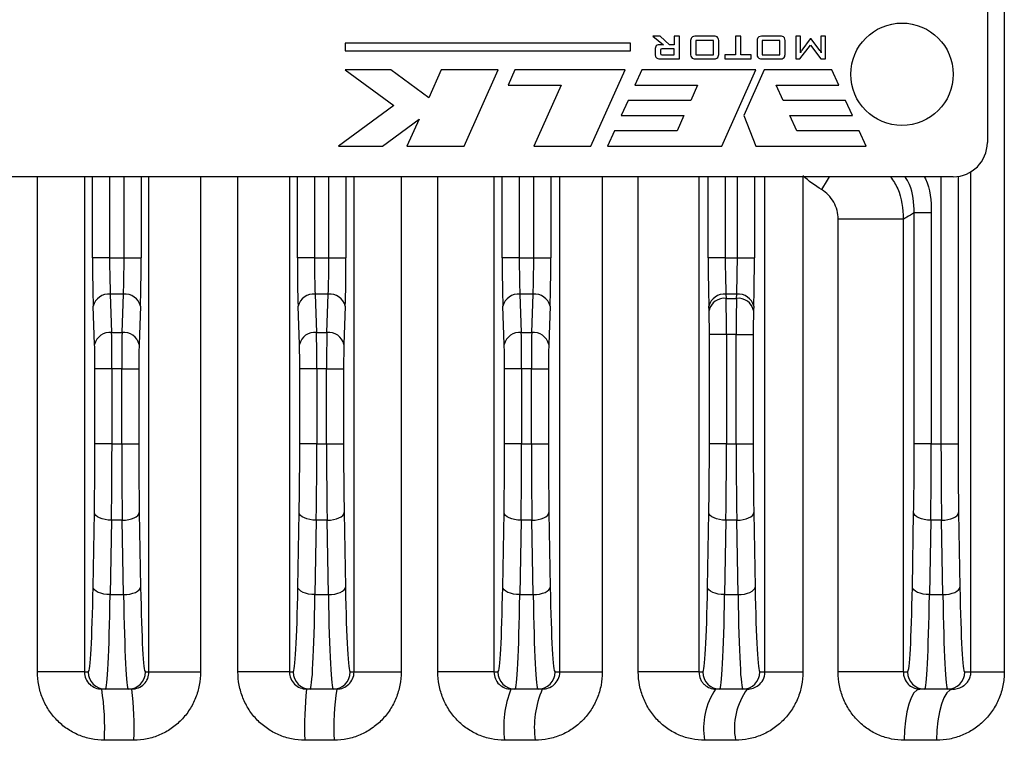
# Model space of a CAD drawing. Header units: millimetres. Extents: x -722 to 1902, y -809 to 1604.
# Tile 47 of 93: x 602 to 659, y -392 to -350. Entities that reach past the tile are written whole.
import ezdxf

# ---------------------------------------------------------------- set-up
doc = ezdxf.new("R2010")
doc.units = ezdxf.units.MM

msp = doc.modelspace()

# ---------------------------------------------------------------- linework, layer by layer
at = {"color": 7, "linetype": 'Continuous', "lineweight": 25}
for p, q in [((659.356, -261.757), (659.356, -387.757)), ((658.362, -300.757), (658.362, -356.757)), ((639.202, -350.522), (638.762, -350.522)), ((638.762, -350.522), (639.383, -351.024)), ((639.733, -351.024), (639.202, -350.522)), ((640.023, -350.522), (640.023, -351.024)), ((640.334, -350.522), (640.023, -350.522)), ((640.334, -351.859), (640.334, -350.522)), ((642.294, -350.522), (641.31, -350.522)), ((643.913, -350.522), (643.603, -350.522)), ((643.603, -350.522), (643.603, -351.62)), ((643.913, -351.62), (643.913, -350.522)), ((646.184, -350.522), (645.2, -350.522)), ((647.422, -350.522), (647.135, -350.522)), ((647.135, -350.522), (647.135, -351.859)), ((647.422, -351.351), (647.422, -350.522)), ((647.985, -350.69), (647.488, -351.353)), ((648.046, -350.69), (647.985, -350.69)), ((648.544, -351.356), (648.046, -350.69)), ((648.615, -350.522), (648.615, -351.351)), ((648.877, -350.522), (648.615, -350.522)), ((648.877, -351.859), (648.877, -350.522)), ((637.452, -350.943), (620.746, -350.943)), ((620.746, -350.943), (620.746, -351.388)), ((637.452, -351.388), (637.452, -350.943)), ((638.902, -351.291), (638.902, -351.593)), ((639.383, -351.024), (639.214, -351.024)), ((640.023, -351.262), (639.348, -351.262)), ((640.023, -351.024), (639.733, -351.024)), ((640.023, -351.62), (640.023, -351.262)), ((640.978, -350.849), (640.978, -351.544)), ((641.288, -350.785), (641.288, -351.62)), ((642.314, -350.785), (641.288, -350.785)), ((642.314, -351.62), (642.314, -350.785)), ((642.625, -351.544), (642.625, -350.849)), ((644.868, -350.849), (644.868, -351.544)), ((645.178, -350.785), (645.178, -351.62)), ((646.204, -350.785), (645.178, -350.785)), ((646.204, -351.62), (646.204, -350.785)), ((646.515, -351.544), (646.515, -350.849)), ((647.382, -351.859), (647.992, -351.055)), ((647.992, -351.055), (648.615, -351.859)), ((620.746, -351.388), (637.452, -351.388)), ((639.212, -351.364), (639.212, -351.519)), ((639.214, -351.859), (640.334, -351.859)), ((639.348, -351.62), (640.023, -351.62)), ((641.288, -351.62), (642.314, -351.62)), ((641.31, -351.859), (642.294, -351.859)), ((642.983, -351.62), (642.983, -351.859)), ((643.603, -351.62), (642.983, -351.62)), ((642.983, -351.859), (644.534, -351.859)), ((644.534, -351.62), (643.913, -351.62)), ((644.534, -351.859), (644.534, -351.62)), ((645.178, -351.62), (646.204, -351.62)), ((645.2, -351.859), (646.184, -351.859)), ((647.135, -351.859), (647.382, -351.859)), ((648.615, -351.859), (648.877, -351.859)), ((623.419, -352.502), (620.746, -352.502)), ((620.746, -352.502), (623.582, -354.584)), ((625.634, -354.128), (623.419, -352.502)), ((626.365, -352.502), (625.634, -354.128)), ((629.707, -352.502), (626.365, -352.502)), ((627.702, -356.957), (629.707, -352.502)), ((630.684, -352.502), (630.283, -353.393)), ((637.143, -352.502), (630.684, -352.502)), ((635.139, -356.957), (637.143, -352.502)), ((638.12, -352.502), (637.719, -353.393)), ((644.803, -352.502), (638.12, -352.502)), ((642.798, -356.957), (644.803, -352.502)), ((645.291, -352.502), (644.088, -355.175)), ((649.258, -352.502), (645.291, -352.502)), ((649.659, -353.393), (649.258, -352.502)), ((630.283, -353.393), (633.401, -353.393)), ((633.401, -353.393), (631.797, -356.957)), ((637.719, -353.393), (641.383, -353.393)), ((641.383, -353.393), (640.982, -354.284)), ((646.396, -354.284), (645.995, -353.393)), ((645.995, -353.393), (649.659, -353.393)), ((623.582, -354.584), (620.351, -356.957)), ((637.318, -354.284), (636.917, -355.175)), ((640.982, -354.284), (637.318, -354.284)), ((650.06, -354.284), (646.396, -354.284)), ((650.46, -355.175), (650.06, -354.284)), ((636.917, -355.175), (640.581, -355.175)), ((640.581, -355.175), (640.18, -356.066)), ((644.088, -355.175), (644.803, -356.957)), ((647.198, -356.066), (646.797, -355.175)), ((646.797, -355.175), (650.46, -355.175)), ((622.924, -356.957), (625.069, -355.382)), ((625.069, -355.382), (624.361, -356.957)), ((636.517, -356.066), (636.116, -356.957)), ((640.18, -356.066), (636.517, -356.066)), ((650.861, -356.066), (647.198, -356.066)), ((651.262, -356.957), (650.861, -356.066)), ((620.351, -356.957), (622.924, -356.957)), ((624.361, -356.957), (627.702, -356.957)), ((631.797, -356.957), (635.139, -356.957)), ((636.116, -356.957), (642.798, -356.957)), ((644.803, -356.957), (651.262, -356.957)), ((656.362, -358.757), (570.362, -358.757)), ((602.708, -387.757), (602.708, -358.757)), ((605.465, -358.757), (605.465, -387.757)), ((605.939, -363.514), (605.939, -358.757)), ((606.938, -358.757), (606.938, -363.514)), ((607.786, -363.514), (607.786, -358.757)), ((608.786, -358.757), (608.786, -363.514)), ((609.245, -387.757), (609.245, -358.757)), ((612.268, -358.757), (612.268, -387.757)), ((614.457, -387.757), (614.457, -358.757)), ((617.48, -358.757), (617.48, -387.757)), ((617.939, -363.514), (617.939, -358.757)), ((618.938, -358.757), (618.938, -363.514)), ((619.786, -363.514), (619.786, -358.757)), ((620.786, -358.757), (620.786, -363.514)), ((621.26, -387.757), (621.26, -358.757)), ((624.017, -358.757), (624.017, -387.757)), ((626.17, -387.757), (626.17, -358.757)), ((629.458, -358.757), (629.458, -387.757)), ((629.939, -363.514), (629.939, -358.757)), ((630.938, -358.757), (630.938, -363.514)), ((631.786, -363.514), (631.786, -358.757)), ((632.786, -358.757), (632.786, -363.514)), ((633.313, -387.757), (633.313, -358.757)), ((635.803, -358.757), (635.803, -387.757)), ((637.914, -387.757), (637.914, -358.757)), ((641.468, -358.757), (641.468, -387.757)), ((642.009, -363.514), (642.009, -358.757)), ((643.008, -358.757), (643.008, -363.514)), ((643.717, -363.514), (643.717, -358.757)), ((644.716, -358.757), (644.716, -363.514)), ((645.335, -387.757), (645.335, -358.757)), ((647.559, -358.757), (647.559, -387.757)), ((655.647, -374.396), (655.647, -358.757)), ((656.646, -358.736), (656.646, -374.396)), ((657.399, -387.757), (657.399, -358.467)), ((655.078, -360.867), (654.079, -360.867)), ((654.079, -374.396), (654.079, -360.867)), ((655.078, -360.867), (655.078, -374.396)), ((649.62, -387.757), (649.62, -361.243)), ((653.439, -361.243), (649.62, -361.243)), ((653.439, -361.243), (653.439, -387.757)), ((606.938, -363.514), (605.939, -363.514)), ((606.938, -363.514), (607.786, -363.514)), ((607.786, -363.514), (608.786, -363.514)), ((618.938, -363.514), (617.939, -363.514)), ((618.938, -363.514), (619.786, -363.514)), ((619.786, -363.514), (620.786, -363.514)), ((630.938, -363.514), (629.939, -363.514)), ((630.938, -363.514), (631.786, -363.514)), ((631.786, -363.514), (632.786, -363.514)), ((643.008, -363.514), (642.009, -363.514)), ((643.008, -363.514), (643.717, -363.514)), ((643.717, -363.514), (644.716, -363.514)), ((606.979, -365.635), (607.058, -367.878)), ((607.745, -365.635), (606.979, -365.635)), ((607.667, -367.878), (607.745, -365.635)), ((618.979, -365.635), (619.058, -367.878)), ((619.745, -365.635), (618.979, -365.635)), ((619.667, -367.878), (619.745, -365.635)), ((630.979, -365.635), (631.058, -367.878)), ((631.745, -365.635), (630.979, -365.635)), ((631.667, -367.878), (631.745, -365.635)), ((643.049, -365.635), (643.058, -365.878)), ((643.676, -365.635), (643.049, -365.635)), ((643.667, -365.878), (643.676, -365.635)), ((643.058, -365.878), (643.667, -365.878)), ((606.058, -368.585), (605.98, -366.342)), ((608.745, -366.342), (608.667, -368.585)), ((618.058, -368.585), (617.98, -366.342)), ((620.745, -366.342), (620.667, -368.585)), ((630.058, -368.585), (629.98, -366.342)), ((632.745, -366.342), (632.667, -368.585)), ((642.058, -366.585), (642.05, -366.342)), ((644.675, -366.342), (644.667, -366.585)), ((607.058, -367.878), (607.667, -367.878)), ((619.058, -367.878), (619.667, -367.878)), ((631.058, -367.878), (631.667, -367.878)), ((642.079, -374.396), (642.079, -367.999)), ((643.078, -367.999), (642.079, -367.999)), ((643.078, -367.999), (643.078, -374.396)), ((643.647, -367.999), (643.078, -367.999)), ((643.647, -374.396), (643.647, -367.999)), ((643.647, -367.999), (644.646, -367.999)), ((644.646, -367.999), (644.646, -374.396)), ((607.078, -369.999), (606.079, -369.999)), ((606.079, -374.396), (606.079, -369.999)), ((607.078, -369.999), (607.078, -374.396)), ((607.647, -369.999), (607.078, -369.999)), ((607.647, -374.396), (607.647, -369.999)), ((607.647, -369.999), (608.646, -369.999)), ((608.646, -369.999), (608.646, -374.396)), ((618.079, -374.396), (618.079, -369.999)), ((619.078, -369.999), (618.079, -369.999)), ((619.647, -369.999), (619.078, -369.999)), ((619.078, -369.999), (619.078, -374.396)), ((619.647, -369.999), (620.646, -369.999)), ((619.647, -374.396), (619.647, -369.999)), ((620.646, -369.999), (620.646, -374.396)), ((631.078, -369.999), (630.079, -369.999)), ((630.079, -374.396), (630.079, -369.999)), ((631.647, -369.999), (631.078, -369.999)), ((631.078, -369.999), (631.078, -374.396)), ((631.647, -374.396), (631.647, -369.999)), ((631.647, -369.999), (632.646, -369.999)), ((632.646, -369.999), (632.646, -374.396)), ((607.078, -374.396), (606.079, -374.396)), ((607.078, -374.396), (607.647, -374.396)), ((607.647, -374.396), (608.646, -374.396)), ((619.078, -374.396), (618.079, -374.396)), ((619.078, -374.396), (619.647, -374.396)), ((619.647, -374.396), (620.646, -374.396)), ((631.078, -374.396), (630.079, -374.396)), ((631.078, -374.396), (631.647, -374.396)), ((631.647, -374.396), (632.646, -374.396)), ((643.078, -374.396), (642.079, -374.396)), ((643.078, -374.396), (643.647, -374.396)), ((643.647, -374.396), (644.646, -374.396)), ((655.078, -374.396), (654.079, -374.396)), ((655.078, -374.396), (655.647, -374.396)), ((655.647, -374.396), (656.646, -374.396)), ((605.969, -382.782), (606.045, -378.421)), ((607.045, -378.868), (606.969, -383.229)), ((607.68, -378.868), (607.045, -378.868)), ((607.756, -383.229), (607.68, -378.868)), ((608.679, -378.421), (608.755, -382.782)), ((617.969, -382.782), (618.045, -378.421)), ((619.045, -378.868), (618.969, -383.229)), ((619.68, -378.868), (619.045, -378.868)), ((619.756, -383.229), (619.68, -378.868)), ((620.679, -378.421), (620.755, -382.782)), ((629.969, -382.782), (630.045, -378.421)), ((631.045, -378.868), (630.969, -383.229)), ((631.68, -378.868), (631.045, -378.868)), ((631.756, -383.229), (631.68, -378.868)), ((632.679, -378.421), (632.755, -382.782)), ((641.969, -382.782), (642.045, -378.421)), ((643.045, -378.868), (642.969, -383.229)), ((643.68, -378.868), (643.045, -378.868)), ((643.756, -383.229), (643.68, -378.868)), ((644.679, -378.421), (644.755, -382.782)), ((653.969, -382.782), (654.045, -378.421)), ((655.045, -378.868), (654.969, -383.229)), ((655.68, -378.868), (655.045, -378.868)), ((655.756, -383.229), (655.68, -378.868)), ((656.679, -378.421), (656.755, -382.782)), ((606.969, -383.229), (607.756, -383.229)), ((618.969, -383.229), (619.756, -383.229)), ((630.969, -383.229), (631.756, -383.229)), ((642.969, -383.229), (643.756, -383.229)), ((654.969, -383.229), (655.756, -383.229)), ((605.465, -387.757), (602.708, -387.757)), ((605.465, -387.757), (605.688, -387.757)), ((609.036, -387.757), (609.245, -387.757)), ((609.245, -387.757), (612.268, -387.757)), ((617.48, -387.757), (614.457, -387.757)), ((617.48, -387.757), (617.688, -387.757)), ((621.036, -387.757), (621.26, -387.757)), ((621.26, -387.757), (624.017, -387.757)), ((629.458, -387.757), (626.17, -387.757)), ((629.458, -387.757), (629.688, -387.757)), ((633.036, -387.757), (633.313, -387.757)), ((633.313, -387.757), (635.803, -387.757)), ((641.468, -387.757), (637.914, -387.757)), ((641.468, -387.757), (641.688, -387.757)), ((645.036, -387.757), (645.335, -387.757)), ((645.335, -387.757), (647.559, -387.757)), ((653.439, -387.757), (649.62, -387.757)), ((653.439, -387.757), (653.688, -387.757)), ((657.036, -387.757), (657.399, -387.757)), ((657.399, -387.757), (659.356, -387.757)), ((606.688, -388.757), (606.478, -388.757)), ((608.037, -388.757), (606.688, -388.757)), ((608.244, -388.757), (608.037, -388.757)), ((618.688, -388.757), (618.481, -388.757)), ((620.037, -388.757), (618.688, -388.757)), ((620.246, -388.757), (620.037, -388.757)), ((630.688, -388.757), (630.447, -388.757)), ((632.037, -388.757), (630.688, -388.757)), ((632.287, -388.757), (632.037, -388.757)), ((642.688, -388.757), (642.444, -388.757)), ((644.037, -388.757), (642.688, -388.757)), ((644.295, -388.757), (644.037, -388.757)), ((654.688, -388.757), (654.402, -388.757)), ((656.037, -388.757), (654.688, -388.757)), ((656.345, -388.757), (656.037, -388.757)), ((608.357, -391.757), (606.631, -391.757)), ((620.094, -391.757), (618.368, -391.757)), ((631.868, -391.757), (630.068, -391.757)), ((643.611, -391.757), (641.8, -391.757)), ((655.393, -391.757), (653.493, -391.757))]:
    msp.add_line(p, q, dxfattribs=at)
at = {"color": 7, "linetype": 'Continuous', "lineweight": 25, "flags": 128}
for points in [[(649.1, -358.757), (648.968, -358.967), (648.654, -359.508)], [(607.045, -378.868), (606.854, -378.857), (606.669, -378.83), (606.499, -378.788), (606.349, -378.732), (606.224, -378.665), (606.13, -378.589), (606.07, -378.506), (606.045, -378.421)], [(607.68, -378.868), (607.871, -378.857), (608.055, -378.83), (608.226, -378.788), (608.376, -378.732), (608.5, -378.665), (608.594, -378.589), (608.655, -378.506), (608.679, -378.421)], [(619.045, -378.868), (618.854, -378.857), (618.669, -378.83), (618.499, -378.788), (618.349, -378.732), (618.224, -378.665), (618.13, -378.589), (618.07, -378.506), (618.045, -378.421)], [(619.68, -378.868), (619.871, -378.857), (620.055, -378.83), (620.226, -378.788), (620.376, -378.732), (620.5, -378.665), (620.594, -378.589), (620.655, -378.506), (620.679, -378.421)], [(631.045, -378.868), (630.854, -378.857), (630.669, -378.83), (630.499, -378.788), (630.349, -378.732), (630.224, -378.665), (630.13, -378.589), (630.07, -378.506), (630.045, -378.421)], [(631.68, -378.868), (631.871, -378.857), (632.055, -378.83), (632.226, -378.788), (632.376, -378.732), (632.5, -378.665), (632.594, -378.589), (632.655, -378.506), (632.679, -378.421)], [(643.045, -378.868), (642.854, -378.857), (642.669, -378.83), (642.499, -378.788), (642.349, -378.732), (642.224, -378.665), (642.13, -378.589), (642.07, -378.506), (642.045, -378.421)], [(643.68, -378.868), (643.871, -378.857), (644.055, -378.83), (644.226, -378.788), (644.376, -378.732), (644.5, -378.665), (644.594, -378.589), (644.655, -378.506), (644.679, -378.421)], [(655.045, -378.868), (654.854, -378.857), (654.669, -378.83), (654.499, -378.788), (654.349, -378.732), (654.224, -378.665), (654.13, -378.589), (654.07, -378.506), (654.045, -378.421)], [(655.68, -378.868), (655.871, -378.857), (656.055, -378.83), (656.226, -378.788), (656.376, -378.732), (656.5, -378.665), (656.594, -378.589), (656.655, -378.506), (656.679, -378.421)], [(606.969, -383.229), (606.777, -383.218), (606.593, -383.191), (606.423, -383.149), (606.273, -383.093), (606.148, -383.026), (606.054, -382.95), (605.994, -382.867), (605.969, -382.782)], [(607.756, -383.229), (607.947, -383.218), (608.131, -383.191), (608.302, -383.149), (608.452, -383.093), (608.576, -383.026), (608.671, -382.95), (608.731, -382.867), (608.755, -382.782)], [(618.969, -383.229), (618.777, -383.218), (618.593, -383.191), (618.423, -383.149), (618.273, -383.093), (618.148, -383.026), (618.054, -382.95), (617.994, -382.867), (617.969, -382.782)], [(619.756, -383.229), (619.947, -383.218), (620.131, -383.191), (620.302, -383.149), (620.452, -383.093), (620.576, -383.026), (620.671, -382.95), (620.731, -382.867), (620.755, -382.782)], [(630.969, -383.229), (630.777, -383.218), (630.593, -383.191), (630.423, -383.149), (630.273, -383.093), (630.148, -383.026), (630.054, -382.95), (629.994, -382.867), (629.969, -382.782)], [(631.756, -383.229), (631.947, -383.218), (632.131, -383.191), (632.302, -383.149), (632.452, -383.093), (632.576, -383.026), (632.671, -382.95), (632.731, -382.867), (632.755, -382.782)], [(642.969, -383.229), (642.777, -383.218), (642.593, -383.191), (642.423, -383.149), (642.273, -383.093), (642.148, -383.026), (642.054, -382.95), (641.994, -382.867), (641.969, -382.782)], [(643.756, -383.229), (643.947, -383.218), (644.131, -383.191), (644.302, -383.149), (644.452, -383.093), (644.576, -383.026), (644.671, -382.95), (644.731, -382.867), (644.755, -382.782)], [(654.969, -383.229), (654.777, -383.218), (654.593, -383.191), (654.423, -383.149), (654.273, -383.093), (654.148, -383.026), (654.054, -382.95), (653.994, -382.867), (653.969, -382.782)], [(655.756, -383.229), (655.947, -383.218), (656.131, -383.191), (656.302, -383.149), (656.452, -383.093), (656.576, -383.026), (656.671, -382.95), (656.731, -382.867), (656.755, -382.782)], [(654.402, -388.757), (654.225, -388.814), (654.054, -388.985), (653.897, -389.262), (653.759, -389.635), (653.646, -390.09), (653.562, -390.609), (653.511, -391.171), (653.493, -391.757)], [(656.345, -388.757), (656.159, -388.814), (655.981, -388.985), (655.816, -389.262), (655.672, -389.635), (655.554, -390.09), (655.466, -390.609), (655.412, -391.171), (655.393, -391.757)]]:
    msp.add_lwpolyline(points, dxfattribs=at)
at = {"color": 7, "linetype": 'Continuous', "lineweight": 25}
msp.add_circle((653.362, -352.757), 3, dxfattribs=at)
for centre, radius, start, end in [((656.362, -356.757), 2, 270, 360), ((606.877, -366.55), 0.92, 83.59461, 166.96709), ((607.848, -366.55), 0.92, 13.03291, 96.40539), ((618.877, -366.55), 0.92, 83.59461, 166.96709), ((619.848, -366.55), 0.92, 13.03291, 96.40539), ((630.877, -366.55), 0.92, 83.59461, 166.96709), ((631.848, -366.55), 0.92, 13.03291, 96.40539), ((642.946, -366.55), 0.92, 83.59461, 166.96709), ((643.778, -366.55), 0.92, 13.03291, 96.40539), ((642.955, -366.793), 0.92, 83.59461, 166.96709), ((643.77, -366.793), 0.92, 13.03291, 96.40539), ((606.955, -368.793), 0.92, 83.59461, 166.96709), ((607.77, -368.793), 0.92, 13.03291, 96.40539), ((618.955, -368.793), 0.92, 83.59461, 166.96709), ((619.77, -368.793), 0.92, 13.03291, 96.40539), ((630.955, -368.793), 0.92, 83.59461, 166.96709), ((631.77, -368.793), 0.92, 13.03291, 96.40539), ((606.688, -387.757), 1, 179.98255, 269.98254), ((608.037, -387.757), 1, 270.01746, 0.01745), ((618.688, -387.757), 1, 179.98255, 269.98254), ((620.037, -387.757), 1, 270.01746, 0.01745), ((630.688, -387.757), 1, 179.98255, 269.98254), ((632.037, -387.757), 1, 270.01746, 0.01745), ((642.688, -387.757), 1, 179.98255, 269.98254), ((644.037, -387.757), 1, 270.01746, 0.01745), ((654.688, -387.757), 1, 179.98255, 269.98254), ((656.037, -387.757), 1, 270.01746, 0.01745), ((591.754, -391.009), 14.895, 357.12134, 8.69548), ((588.418, -391.008), 19.953, 357.8489, 6.47786), ((638.307, -391.008), 19.953, 173.52214, 182.1511), ((634.971, -391.009), 14.895, 171.30452, 182.87866), ((636.301, -391.019), 6.276, 158.87364, 186.75412), ((637.552, -391.021), 5.732, 156.72732, 187.37133), ((645.777, -391.041), 4.041, 145.57605, 190.19733), ((647.41, -391.046), 3.865, 143.68147, 190.59936)]:
    msp.add_arc(centre, radius, start, end, dxfattribs=at)
for centre, major_axis, ratio, start_param, end_param in [((606.079, -363.514), (0, 4), 0.034921, 1.570796, 2.356194), ((607.078, -363.514), (0, 3), 0.046561, 1.570796, 2.356194), ((607.647, -363.514), (0, 3), 0.046561, 3.926991, 4.712389), ((608.646, -363.514), (0, 4), 0.034921, 3.926991, 4.712389), ((618.079, -363.514), (0, 4), 0.034921, 1.570796, 2.356194), ((619.078, -363.514), (0, 3), 0.046561, 1.570796, 2.356194), ((619.647, -363.514), (0, 3), 0.046561, 3.926991, 4.712389), ((620.646, -363.514), (0, 4), 0.034921, 3.926991, 4.712389), ((630.079, -363.514), (0, 4), 0.034921, 1.570796, 2.356194), ((631.078, -363.514), (0, 3), 0.046561, 1.570796, 2.356194), ((631.647, -363.514), (0, 3), 0.046561, 3.926991, 4.712389), ((632.646, -363.514), (0, 4), 0.034921, 3.926991, 4.712389), ((642.148, -363.514), (0, 4), 0.034921, 1.570796, 2.356194), ((643.148, -363.514), (0, 3), 0.046561, 1.570796, 2.356194), ((643.577, -363.514), (0, 3), 0.046561, 3.926991, 4.712389), ((644.576, -363.514), (0, 4), 0.034921, 3.926991, 4.712389), ((643.008, -367.999), (0, 3), 0.023281, 4.712389, 5.497787), ((643.717, -367.999), (0, 3), 0.023281, 0.785398, 1.570796), ((642.009, -367.999), (0, 2), 0.034921, 4.712389, 5.497787), ((644.716, -367.999), (0, 2), 0.034921, 0.785398, 1.570796), ((607.008, -369.999), (0, 3), 0.023281, 4.712389, 5.497787), ((607.717, -369.999), (0, 3), 0.023281, 0.785398, 1.570796), ((619.008, -369.999), (0, 3), 0.023281, 4.712389, 5.497787), ((619.717, -369.999), (0, 3), 0.023281, 0.785398, 1.570796), ((631.008, -369.999), (0, 3), 0.023281, 4.712389, 5.497787), ((631.717, -369.999), (0, 3), 0.023281, 0.785398, 1.570796), ((606.009, -369.999), (0, 2), 0.034921, 4.712389, 5.497787), ((608.716, -369.999), (0, 2), 0.034921, 0.785398, 1.570796), ((618.009, -369.999), (0, 2), 0.034921, 4.712389, 5.497787), ((620.716, -369.999), (0, 2), 0.034921, 0.785398, 1.570796), ((630.009, -369.999), (0, 2), 0.034921, 4.712389, 5.497787), ((632.716, -369.999), (0, 2), 0.034921, 0.785398, 1.570796), ((605.764, -374.396), (0, 9), 0.034921, 4.248741, 4.712389), ((606.764, -374.396), (0, 10), 0.031429, 4.248741, 4.712389), ((607.961, -374.396), (0, 10), 0.031429, 1.570796, 2.034444), ((608.96, -374.396), (0, 9), 0.034921, 1.570796, 2.034444), ((617.764, -374.396), (0, 9), 0.034921, 4.248741, 4.712389), ((618.764, -374.396), (0, 10), 0.031429, 4.248741, 4.712389), ((619.961, -374.396), (0, 10), 0.031429, 1.570796, 2.034444), ((620.96, -374.396), (0, 9), 0.034921, 1.570796, 2.034444), ((629.764, -374.396), (0, 9), 0.034921, 4.248741, 4.712389), ((630.764, -374.396), (0, 10), 0.031429, 4.248741, 4.712389), ((631.961, -374.396), (0, 10), 0.031429, 1.570796, 2.034444), ((632.96, -374.396), (0, 9), 0.034921, 1.570796, 2.034444), ((641.764, -374.396), (0, 9), 0.034921, 4.248741, 4.712389), ((642.764, -374.396), (0, 10), 0.031429, 4.248741, 4.712389), ((643.961, -374.396), (0, 10), 0.031429, 1.570796, 2.034444), ((644.96, -374.396), (0, 9), 0.034921, 1.570796, 2.034444), ((653.764, -374.396), (0, 9), 0.034921, 4.248741, 4.712389), ((654.764, -374.396), (0, 10), 0.031429, 4.248741, 4.712389), ((655.961, -374.396), (0, 10), 0.031429, 1.570796, 2.034444), ((656.96, -374.396), (0, 9), 0.034921, 1.570796, 2.034444), ((605.688, -378.757), (0, 9), 0.034921, 3.141593, 4.248741), ((609.036, -378.757), (0, 9), 0.034921, 2.034444, 3.141593), ((617.688, -378.757), (0, 9), 0.034921, 3.141593, 4.248741), ((621.036, -378.757), (0, 9), 0.034921, 2.034444, 3.141593), ((629.688, -378.757), (0, 9), 0.034921, 3.141593, 4.248741), ((633.036, -378.757), (0, 9), 0.034921, 2.034444, 3.141593), ((641.688, -378.757), (0, 9), 0.034921, 3.141593, 4.248741), ((645.036, -378.757), (0, 9), 0.034921, 2.034444, 3.141593), ((653.688, -378.757), (0, 9), 0.034921, 3.141593, 4.248741), ((657.036, -378.757), (0, 9), 0.034921, 2.034444, 3.141593), ((606.688, -378.757), (0, 10), 0.031429, 3.141593, 4.248741), ((608.037, -378.757), (0, 10), 0.031429, 2.034444, 3.141593), ((618.688, -378.757), (0, 10), 0.031429, 3.141593, 4.248741), ((620.037, -378.757), (0, 10), 0.031429, 2.034444, 3.141593), ((630.688, -378.757), (0, 10), 0.031429, 3.141593, 4.248741), ((632.037, -378.757), (0, 10), 0.031429, 2.034444, 3.141593), ((642.688, -378.757), (0, 10), 0.031429, 3.141593, 4.248741), ((644.037, -378.757), (0, 10), 0.031429, 2.034444, 3.141593), ((654.688, -378.757), (0, 10), 0.031429, 3.141593, 4.248741), ((656.037, -378.757), (0, 10), 0.031429, 2.034444, 3.141593)]:
    msp.add_ellipse(centre, major_axis=major_axis, ratio=ratio, start_param=start_param, end_param=end_param, dxfattribs=at)
for points, knots in [([(641.31, -350.522), (641.259, -350.523), (641.157, -350.525), (641.017, -350.595), (640.982, -350.729), (640.979, -350.809), (640.978, -350.849)], [0, 0, 0, 0, 0.282024, 0.55779, 0.778248, 1, 1, 1, 1]), ([(642.625, -350.849), (642.624, -350.798), (642.622, -350.697), (642.548, -350.559), (642.414, -350.527), (642.334, -350.524), (642.294, -350.522)], [0, 0, 0, 0, 0.282068, 0.557228, 0.77804, 1, 1, 1, 1]), ([(645.2, -350.522), (645.149, -350.523), (645.048, -350.525), (644.907, -350.595), (644.872, -350.729), (644.869, -350.809), (644.868, -350.849)], [0, 0, 0, 0, 0.282024, 0.55779, 0.778248, 1, 1, 1, 1]), ([(646.515, -350.849), (646.514, -350.798), (646.512, -350.697), (646.438, -350.559), (646.304, -350.527), (646.224, -350.524), (646.184, -350.522)], [0, 0, 0, 0, 0.282068, 0.557228, 0.77804, 1, 1, 1, 1]), ([(639.214, -351.024), (639.17, -351.025), (639.082, -351.028), (638.962, -351.081), (638.907, -351.187), (638.903, -351.257), (638.902, -351.291)], [0, 0, 0, 0, 0.281363, 0.5597751, 0.7791848, 1, 1, 1, 1]), ([(639.348, -351.262), (639.313, -351.262), (639.27, -351.262), (639.23, -351.293), (639.214, -351.323), (639.213, -351.348), (639.212, -351.364)], [0, 0, 0, 0, 0.498924, 0.624047, 0.749505, 1, 1, 1, 1]), ([(638.902, -351.593), (638.903, -351.623), (638.906, -351.682), (638.939, -351.767), (639.041, -351.852), (639.143, -351.856), (639.214, -351.859)], [0, 0, 0, 0, 0.1876072, 0.3745724, 0.5608764, 1, 1, 1, 1]), ([(639.212, -351.519), (639.213, -351.536), (639.214, -351.561), (639.23, -351.59), (639.271, -351.62), (639.313, -351.62), (639.348, -351.62)], [0, 0, 0, 0, 0.250462, 0.375917, 0.501157, 1, 1, 1, 1]), ([(640.978, -351.544), (640.978, -351.595), (640.979, -351.695), (641.087, -351.861), (641.225, -351.86), (641.31, -351.859)], [0, 0, 0, 0, 0.282883, 0.55875, 1, 1, 1, 1]), ([(642.294, -351.859), (642.344, -351.858), (642.443, -351.856), (642.583, -351.793), (642.62, -351.662), (642.623, -351.583), (642.625, -351.544)], [0, 0, 0, 0, 0.281948, 0.558128, 0.778346, 1, 1, 1, 1]), ([(644.868, -351.544), (644.868, -351.595), (644.869, -351.695), (644.977, -351.861), (645.115, -351.86), (645.2, -351.859)], [0, 0, 0, 0, 0.282883, 0.55875, 1, 1, 1, 1]), ([(646.184, -351.859), (646.234, -351.858), (646.333, -351.856), (646.473, -351.793), (646.51, -351.662), (646.513, -351.583), (646.515, -351.544)], [0, 0, 0, 0, 0.281948, 0.558128, 0.778346, 1, 1, 1, 1]), ([(647.41, -351.493), (647.413, -351.467), (647.419, -351.419), (647.421, -351.372), (647.422, -351.351)], [0, 0, 0, 0, 0.560049, 1, 1, 1, 1]), ([(647.488, -351.353), (647.472, -351.379), (647.444, -351.424), (647.421, -351.472), (647.41, -351.493)], [0, 0, 0, 0, 0.559892, 1, 1, 1, 1]), ([(648.623, -351.492), (648.61, -351.465), (648.588, -351.417), (648.557, -351.375), (648.544, -351.356)], [0, 0, 0, 0, 0.559808, 1, 1, 1, 1]), ([(648.615, -351.351), (648.615, -351.377), (648.616, -351.424), (648.621, -351.471), (648.623, -351.492)], [0, 0, 0, 0, 0.559991, 1, 1, 1, 1]), ([(652.696, -358.757), (652.848, -358.986), (653.338, -359.723), (653.398, -360.623), (653.439, -361.243)], [0, 0, 0, 0, 0.311125, 1, 1, 1, 1]), ([(654.079, -360.867), (654.052, -360.292), (654.018, -359.538), (653.635, -358.906), (653.545, -358.757)], [0, 0, 0, 0, 0.763041, 1, 1, 1, 1]), ([(654.671, -358.757), (654.694, -358.798), (655.05, -359.424), (655.065, -360.17), (655.078, -360.867)], [0, 0, 0, 0, 0.066307, 1, 1, 1, 1]), ([(649.62, -361.243), (649.62, -361.067), (649.598, -360.894), (649.511, -360.558), (649.445, -360.393), (649.277, -360.092), (649.173, -359.951), (648.934, -359.703), (648.802, -359.597), (648.654, -359.508)], [0, 0, 0, 0, 0.25, 0.25, 0.5, 0.5, 0.75, 0.75, 1, 1, 1, 1]), ([(654.079, -360.867), (653.931, -360.955), (653.784, -361.043), (653.637, -361.129), (653.571, -361.167), (653.505, -361.205), (653.439, -361.243)], [0.0009659, 0.0009659, 0.0009659, 0.0009659, 0.01362457, 0.01362457, 0.01362457, 0.01929241, 0.01929241, 0.01929241, 0.01929241]), ([(606.631, -391.757), (606.369, -391.757), (606.112, -391.73), (605.607, -391.627), (605.356, -391.549), (604.879, -391.345), (604.654, -391.221), (604.227, -390.928), (604.026, -390.758), (603.666, -390.388), (603.505, -390.187), (603.22, -389.75), (603.1, -389.519), (602.907, -389.04), (602.833, -388.79), (602.733, -388.278), (602.708, -388.018), (602.708, -387.757)], [0, 0, 0, 0, 0.125, 0.125, 0.25, 0.25, 0.375, 0.375, 0.5, 0.5, 0.625, 0.625, 0.75, 0.75, 0.875, 0.875, 1, 1, 1, 1]), ([(605.465, -387.757), (605.465, -387.894), (605.494, -388.03), (605.601, -388.274), (605.679, -388.385), (605.868, -388.565), (605.979, -388.636), (606.219, -388.732), (606.347, -388.757), (606.478, -388.757)], [0, 0, 0, 0, 0.25, 0.25, 0.5, 0.5, 0.75, 0.75, 1, 1, 1, 1]), ([(608.244, -388.757), (608.508, -388.757), (608.767, -388.648), (609.044, -388.371), (609.118, -388.261), (609.219, -388.018), (609.245, -387.889), (609.245, -387.757)], [0, 0, 0, 0, 0.5, 0.5, 0.75, 0.75, 1, 1, 1, 1]), ([(612.268, -387.757), (612.268, -388.018), (612.243, -388.275), (612.146, -388.781), (612.072, -389.032), (611.879, -389.514), (611.761, -389.742), (611.481, -390.177), (611.317, -390.383), (610.959, -390.754), (610.763, -390.921), (610.336, -391.217), (610.107, -391.343), (609.634, -391.546), (609.387, -391.625), (608.876, -391.73), (608.618, -391.757), (608.357, -391.757)], [0, 0, 0, 0, 0.125, 0.125, 0.25, 0.25, 0.375, 0.375, 0.5, 0.5, 0.625, 0.625, 0.75, 0.75, 0.875, 0.875, 1, 1, 1, 1]), ([(618.368, -391.757), (618.107, -391.757), (617.85, -391.73), (617.346, -391.627), (617.095, -391.548), (616.619, -391.344), (616.394, -391.219), (615.968, -390.926), (615.768, -390.756), (615.409, -390.385), (615.249, -390.183), (614.966, -389.747), (614.846, -389.515), (614.654, -389.037), (614.581, -388.788), (614.482, -388.276), (614.457, -388.018), (614.457, -387.757)], [0, 0, 0, 0, 0.125, 0.125, 0.25, 0.25, 0.375, 0.375, 0.5, 0.5, 0.625, 0.625, 0.75, 0.75, 0.875, 0.875, 1, 1, 1, 1]), ([(617.48, -387.757), (617.48, -388.021), (617.589, -388.28), (617.866, -388.556), (617.977, -388.63), (618.219, -388.731), (618.349, -388.757), (618.481, -388.757)], [0, 0, 0, 0, 0.5, 0.5, 0.75, 0.75, 1, 1, 1, 1]), ([(624.017, -387.757), (624.017, -388.018), (623.992, -388.276), (623.894, -388.783), (623.82, -389.035), (623.626, -389.517), (623.507, -389.746), (623.225, -390.18), (623.061, -390.386), (622.701, -390.757), (622.504, -390.923), (622.076, -391.219), (621.847, -391.344), (621.373, -391.547), (621.125, -391.625), (620.614, -391.73), (620.356, -391.757), (620.094, -391.757)], [0, 0, 0, 0, 0.125, 0.125, 0.25, 0.25, 0.375, 0.375, 0.5, 0.5, 0.625, 0.625, 0.75, 0.75, 0.875, 0.875, 1, 1, 1, 1]), ([(620.246, -388.757), (620.509, -388.757), (620.764, -388.654), (621.046, -388.384), (621.124, -388.274), (621.231, -388.028), (621.26, -387.894), (621.26, -387.757)], [0, 0, 0, 0, 0.5, 0.5, 0.75, 0.75, 1, 1, 1, 1]), ([(630.068, -391.757), (629.809, -391.757), (629.554, -391.73), (629.052, -391.627), (628.803, -391.549), (628.328, -391.346), (628.104, -391.221), (627.68, -390.928), (627.479, -390.758), (627.121, -390.388), (626.961, -390.186), (626.679, -389.749), (626.559, -389.518), (626.367, -389.039), (626.293, -388.789), (626.195, -388.277), (626.17, -388.018), (626.17, -387.757)], [0, 0, 0, 0, 0.125, 0.125, 0.25, 0.25, 0.375, 0.375, 0.5, 0.5, 0.625, 0.625, 0.75, 0.75, 0.875, 0.875, 1, 1, 1, 1]), ([(629.458, -387.757), (629.458, -387.892), (629.486, -388.026), (629.589, -388.271), (629.665, -388.383), (629.851, -388.565), (629.961, -388.637), (630.197, -388.733), (630.321, -388.757), (630.447, -388.757)], [0, 0, 0, 0, 0.25, 0.25, 0.5, 0.5, 0.75, 0.75, 1, 1, 1, 1]), ([(635.803, -387.757), (635.803, -388.02), (635.778, -388.279), (635.678, -388.789), (635.603, -389.043), (635.406, -389.526), (635.286, -389.755), (635.001, -390.19), (634.836, -390.396), (634.474, -390.765), (634.276, -390.931), (633.846, -391.224), (633.618, -391.349), (633.144, -391.549), (632.895, -391.627), (632.386, -391.731), (632.129, -391.757), (631.868, -391.757)], [0, 0, 0, 0, 0.125, 0.125, 0.25, 0.25, 0.375, 0.375, 0.5, 0.5, 0.625, 0.625, 0.75, 0.75, 0.875, 0.875, 1, 1, 1, 1]), ([(632.287, -388.757), (632.411, -388.757), (632.534, -388.735), (632.766, -388.649), (632.877, -388.584), (633.071, -388.414), (633.156, -388.306), (633.277, -388.054), (633.313, -387.907), (633.313, -387.757)], [0, 0, 0, 0, 0.25, 0.25, 0.5, 0.5, 0.75, 0.75, 1, 1, 1, 1]), ([(641.8, -391.757), (641.543, -391.757), (641.29, -391.731), (640.793, -391.629), (640.546, -391.552), (640.074, -391.35), (639.851, -391.227), (639.428, -390.936), (639.228, -390.766), (638.87, -390.397), (638.709, -390.195), (638.426, -389.759), (638.306, -389.526), (638.113, -389.046), (638.039, -388.796), (637.939, -388.28), (637.914, -388.02), (637.914, -387.757)], [0, 0, 0, 0, 0.125, 0.125, 0.25, 0.25, 0.375, 0.375, 0.5, 0.5, 0.625, 0.625, 0.75, 0.75, 0.875, 0.875, 1, 1, 1, 1]), ([(641.468, -387.757), (641.468, -387.903), (641.5, -388.047), (641.586, -388.238), (641.621, -388.298), (641.7, -388.407), (641.743, -388.455), (641.885, -388.587), (641.992, -388.651), (642.215, -388.736), (642.329, -388.757), (642.444, -388.757)], [0, 0, 0, 0, 0.25, 0.25, 0.375, 0.375, 0.5, 0.5, 0.75, 0.75, 1, 1, 1, 1]), ([(647.559, -387.757), (647.559, -388.023), (647.533, -388.285), (647.431, -388.8), (647.354, -389.056), (647.154, -389.541), (647.031, -389.771), (646.742, -390.207), (646.575, -390.411), (646.21, -390.778), (646.01, -390.943), (645.579, -391.234), (645.352, -391.356), (644.879, -391.553), (644.631, -391.63), (644.126, -391.731), (643.87, -391.757), (643.611, -391.757)], [0, 0, 0, 0, 0.125, 0.125, 0.25, 0.25, 0.375, 0.375, 0.5, 0.5, 0.625, 0.625, 0.75, 0.75, 0.875, 0.875, 1, 1, 1, 1]), ([(644.295, -388.757), (644.413, -388.757), (644.529, -388.738), (644.752, -388.662), (644.86, -388.605), (645.058, -388.447), (645.149, -388.345), (645.288, -388.088), (645.335, -387.926), (645.335, -387.757)], [0, 0, 0, 0, 0.25, 0.25, 0.5, 0.5, 0.75, 0.75, 1, 1, 1, 1]), ([(653.493, -391.757), (653.24, -391.757), (652.991, -391.731), (652.5, -391.631), (652.256, -391.556), (651.788, -391.357), (651.566, -391.236), (651.145, -390.948), (650.945, -390.78), (650.586, -390.412), (650.425, -390.211), (650.14, -389.775), (650.017, -389.54), (649.822, -389.057), (649.747, -388.807), (649.646, -388.286), (649.62, -388.022), (649.62, -387.757)], [0, 0, 0, 0, 0.125, 0.125, 0.25, 0.25, 0.375, 0.375, 0.5, 0.5, 0.625, 0.625, 0.75, 0.75, 0.875, 0.875, 1, 1, 1, 1]), ([(653.439, -387.757), (653.439, -387.839), (653.449, -387.921), (653.486, -388.074), (653.512, -388.145), (653.61, -388.343), (653.696, -388.447), (653.885, -388.61), (653.986, -388.665), (654.193, -388.74), (654.298, -388.757), (654.402, -388.757)], [0, 0, 0, 0, 0.125, 0.125, 0.25, 0.25, 0.5, 0.5, 0.75, 0.75, 1, 1, 1, 1]), ([(659.356, -387.757), (659.356, -388.027), (659.329, -388.293), (659.224, -388.816), (659.144, -389.075), (658.938, -389.564), (658.812, -389.795), (658.516, -390.232), (658.348, -390.434), (657.979, -390.798), (657.776, -390.963), (657.346, -391.247), (657.12, -391.366), (656.649, -391.559), (656.402, -391.633), (655.903, -391.732), (655.65, -391.757), (655.393, -391.757)], [0, 0, 0, 0, 0.125, 0.125, 0.25, 0.25, 0.375, 0.375, 0.5, 0.5, 0.625, 0.625, 0.75, 0.75, 0.875, 0.875, 1, 1, 1, 1]), ([(656.345, -388.757), (656.457, -388.757), (656.567, -388.74), (656.783, -388.672), (656.888, -388.622), (657.037, -388.513), (657.085, -388.471), (657.176, -388.374), (657.22, -388.318), (657.298, -388.19), (657.333, -388.117), (657.384, -387.948), (657.399, -387.854), (657.399, -387.757)], [0, 0, 0, 0, 0.25, 0.25, 0.5, 0.5, 0.625, 0.625, 0.75, 0.75, 0.875, 0.875, 1, 1, 1, 1])]:
    msp.add_open_spline(points, degree=3, knots=knots, dxfattribs=at)
msp.add_open_spline([(648.654, -359.508), (648.267, -359.274), (647.898, -359.004), (647.559, -358.707)], degree=3, dxfattribs=at)

doc.saveas('drawing.dxf')
